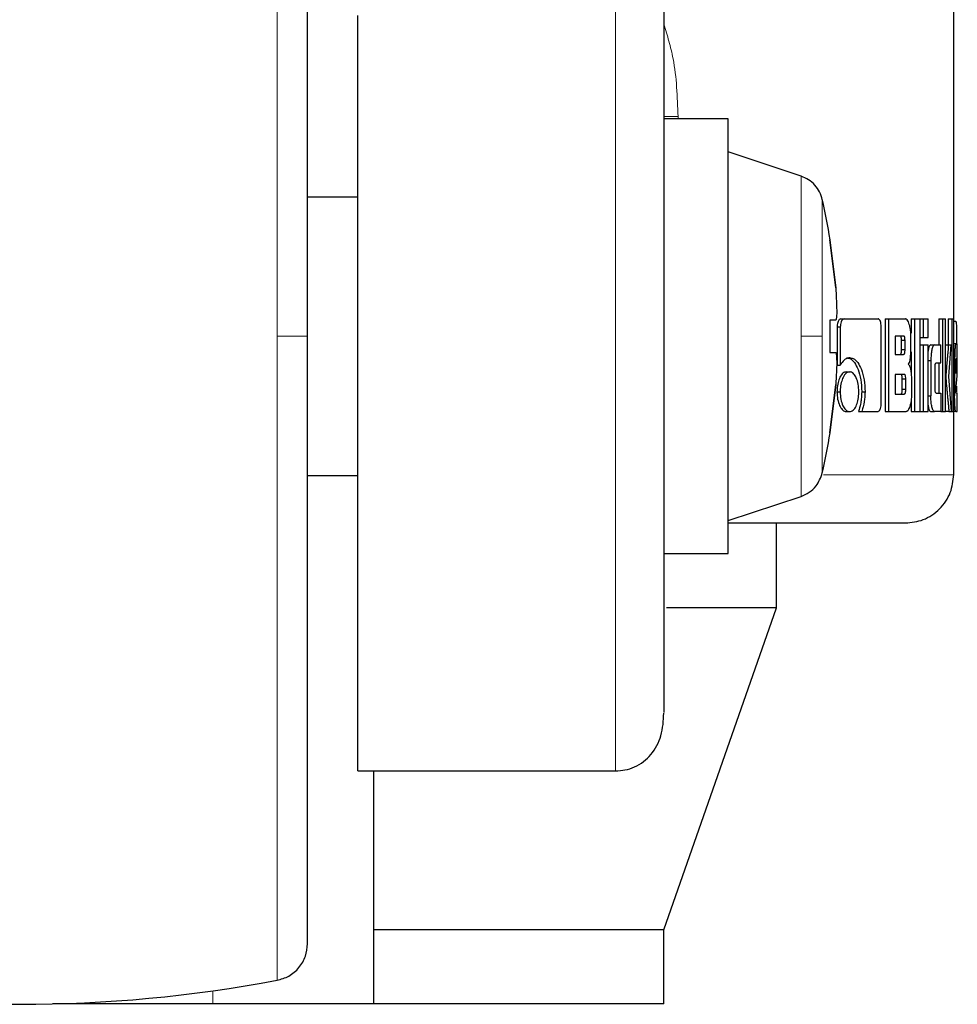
# Model space of a CAD drawing. Header units: millimetres. Extents: x 26 to 242, y 76 to 156.
# Tile 61 of 72: x 220.26 to 221.27, y 76.41 to 77.47. Entities that reach past the tile are written whole.
import ezdxf

# ---------------------------------------------------------------- set-up
doc = ezdxf.new("R2010")
doc.units = ezdxf.units.MM
doc.linetypes.add('PHANTOM', pattern=[12.7, 6.35, -1.27, 1.27, -1.27, 1.27, -1.27])

msp = doc.modelspace()

# ---------------------------------------------------------------- linework, layer by layer
at = {"color": 7, "linetype": 'Continuous', "lineweight": 25}
for p, q in [((221.264, 77.118), (221.264, 78.3647)), ((220.622, 76.6575), (220.622, 77.4717)), ((221.021, 77.3602), (220.9516, 77.3602)), ((221.021, 77.1259), (221.021, 77.3602)), ((221.0996, 77.2984), (221.021, 77.3247)), ((220.622, 77.2759), (220.5676, 77.2759)), ((221.1306, 77.23), (221.1308, 77.23)), ((221.1306, 77.23), (221.1368, 77.178)), ((221.1368, 77.178), (221.1306, 77.23)), ((221.1368, 77.1433), (221.1306, 77.1433)), ((221.1306, 77.1433), (221.1306, 77.1086)), ((221.1368, 77.1433), (221.1306, 77.1433)), ((221.1424, 77.1447), (221.1459, 77.1447)), ((221.1459, 77.1447), (221.1824, 77.1447)), ((221.19, 77.1447), (221.19, 77.0447)), ((221.19, 77.1447), (221.1937, 77.1447)), ((221.1937, 77.1447), (221.1937, 77.0447)), ((221.1937, 77.1447), (221.2119, 77.1447)), ((221.2181, 77.1447), (221.2181, 77.1291)), ((221.2181, 77.1447), (221.2219, 77.1447)), ((221.2219, 77.1447), (221.2219, 77.0447)), ((221.2219, 77.1447), (221.2277, 77.1447)), ((221.2277, 77.0447), (221.2277, 77.1447)), ((221.2277, 77.1447), (221.2311, 77.1447)), ((221.2311, 77.1447), (221.2363, 77.1447)), ((221.2311, 77.1447), (221.2311, 77.1247)), ((221.2363, 77.1247), (221.2363, 77.1447)), ((221.2479, 77.1447), (221.2479, 77.1167)), ((221.2479, 77.1447), (221.2518, 77.1447)), ((221.2518, 77.1447), (221.2518, 77.0447)), ((221.2518, 77.1447), (221.2552, 77.1447)), ((221.2552, 77.0447), (221.2552, 77.1447)), ((221.258, 77.1447), (221.258, 77.1166)), ((221.258, 77.1447), (221.262, 77.1447)), ((221.262, 77.1447), (221.262, 77.0447)), ((221.262, 77.1447), (221.264, 77.1447)), ((221.264, 77.0447), (221.264, 77.1447)), ((221.264, 77.1423), (221.2659, 77.1423)), ((221.1383, 77.1362), (221.1383, 77.0949)), ((221.1383, 77.1362), (221.1418, 77.1362)), ((221.1418, 77.1362), (221.1418, 77.0949)), ((221.1859, 77.0534), (221.1859, 77.1362)), ((221.021, 76.8917), (221.021, 77.1259)), ((221.2098, 77.1262), (221.201, 77.1262)), ((221.201, 77.1262), (221.201, 77.1064)), ((221.2077, 77.1115), (221.2077, 77.1212)), ((221.2115, 77.1212), (221.2077, 77.1212)), ((221.2115, 77.1115), (221.2115, 77.1212)), ((221.2179, 77.1142), (221.2179, 77.1262)), ((221.2277, 77.1247), (221.2311, 77.1247)), ((221.2311, 77.1247), (221.2363, 77.1247)), ((221.264, 77.118), (221.2662, 77.118)), ((221.2662, 77.118), (221.2674, 77.118)), ((221.2671, 77.1182), (221.2671, 77.118)), ((221.1306, 77.1086), (221.1368, 77.1086)), ((221.2077, 77.1115), (221.2115, 77.1115)), ((221.2181, 77.1093), (221.2181, 77.0846)), ((221.2277, 77.1166), (221.2311, 77.1166)), ((221.2311, 77.1166), (221.2311, 77.0447)), ((221.2311, 77.1166), (221.2363, 77.1166)), ((221.2363, 77.0447), (221.2363, 77.1166)), ((221.2393, 77.1167), (221.2432, 77.1167)), ((221.2432, 77.1167), (221.25, 77.1167)), ((221.25, 77.0972), (221.25, 77.1167)), ((221.2552, 77.1166), (221.2582, 77.1166)), ((221.2582, 77.1166), (221.2611, 77.1166)), ((221.2586, 77.0824), (221.2611, 77.1166)), ((221.201, 77.1064), (221.2098, 77.1064)), ((221.2363, 77.0997), (221.2393, 77.0997)), ((221.2393, 77.0997), (221.2393, 77.0616)), ((221.245, 77.0972), (221.25, 77.0972)), ((221.2479, 77.0972), (221.2479, 77.0647)), ((221.264, 77.1006), (221.265, 77.1006)), ((221.265, 77.1006), (221.265, 77.0619)), ((221.2662, 77.0967), (221.2662, 77.0859)), ((221.2674, 77.0965), (221.2662, 77.0965)), ((221.2673, 77.1017), (221.2665, 77.1017)), ((221.2674, 77.0948), (221.2674, 77.0965)), ((221.2678, 77.0832), (221.2678, 77.1006)), ((221.1383, 77.0949), (221.1418, 77.0949)), ((221.1484, 77.0876), (221.1519, 77.0876)), ((221.2439, 77.0697), (221.2439, 77.0922)), ((221.2662, 77.0859), (221.2674, 77.0948)), ((221.2674, 77.0948), (221.2662, 77.0948)), ((221.2107, 77.0848), (221.201, 77.0848)), ((221.201, 77.0848), (221.201, 77.0636)), ((221.2085, 77.0687), (221.2085, 77.0798)), ((221.2123, 77.0798), (221.2085, 77.0798)), ((221.2123, 77.0687), (221.2123, 77.0798)), ((221.2185, 77.0773), (221.2185, 77.0631)), ((221.2552, 77.0824), (221.2555, 77.0824)), ((221.2616, 77.0447), (221.2586, 77.0824)), ((221.2662, 77.0678), (221.2678, 77.0832)), ((221.1368, 77.0739), (221.1306, 77.0218)), ((221.1306, 77.0218), (221.1368, 77.0739)), ((221.1382, 77.0661), (221.1417, 77.0661)), ((221.1648, 77.0662), (221.1684, 77.0662)), ((221.2123, 77.0687), (221.2085, 77.0687)), ((221.245, 77.0647), (221.25, 77.0647)), ((221.25, 77.0647), (221.25, 77.0447)), ((221.2664, 77.065), (221.2678, 77.065)), ((221.2671, 77.0723), (221.2671, 77.0659)), ((221.2678, 77.0447), (221.2678, 77.065)), ((221.201, 77.0636), (221.2107, 77.0636)), ((221.2181, 77.0571), (221.2181, 77.0447)), ((221.2363, 77.0616), (221.2393, 77.0616)), ((221.264, 77.0619), (221.265, 77.0619)), ((221.1484, 77.0447), (221.1519, 77.0447)), ((221.1614, 77.0449), (221.1649, 77.0449)), ((221.1649, 77.0449), (221.1824, 77.0449)), ((221.19, 77.0447), (221.1937, 77.0447)), ((221.1937, 77.0447), (221.2126, 77.0447)), ((221.2181, 77.0447), (221.2219, 77.0447)), ((221.2219, 77.0447), (221.2277, 77.0447)), ((221.2277, 77.0447), (221.2311, 77.0447)), ((221.2311, 77.0447), (221.2363, 77.0447)), ((221.2393, 77.0447), (221.2432, 77.0447)), ((221.25, 77.0447), (221.2432, 77.0447)), ((221.25, 77.0447), (221.2518, 77.0447)), ((221.2518, 77.0447), (221.2552, 77.0447)), ((221.2588, 77.0447), (221.2552, 77.0447)), ((221.2588, 77.0447), (221.2616, 77.0447)), ((221.2616, 77.0447), (221.262, 77.0447)), ((221.262, 77.0447), (221.264, 77.0447)), ((221.264, 76.9767), (221.264, 77.0447)), ((221.2662, 77.0447), (221.264, 77.0447)), ((221.2662, 77.0447), (221.2678, 77.0447)), ((221.1308, 77.0218), (221.1306, 77.0218)), ((220.5676, 76.9759), (220.622, 76.9759)), ((221.021, 76.9272), (221.0996, 76.9534)), ((221.0731, 76.8333), (221.0731, 76.9247)), ((220.9516, 76.8917), (221.021, 76.8917)), ((220.9516, 76.4863), (221.0731, 76.8333)), ((221.0731, 76.8333), (220.9545, 76.8333)), ((220.622, 76.6575), (220.8996, 76.6575)), ((220.6393, 76.4863), (220.6393, 76.6575)), ((220.9516, 76.4863), (220.6393, 76.4863)), ((220.6393, 76.4063), (220.6393, 76.4863)), ((220.9516, 76.4063), (220.9516, 76.4863)), ((220.4658, 76.4063), (220.2931, 76.4063)), ((220.6393, 76.4063), (220.4658, 76.4063)), ((220.9516, 76.4063), (220.6393, 76.4063))]:
    msp.add_line(p, q, dxfattribs=at)
at = {"color": 8, "linetype": 'PHANTOM', "lineweight": 18}
for p, q in [((220.535, 77.82), (220.535, 77.1259)), ((220.8996, 77.5175), (220.8996, 76.6575)), ((220.967, 77.3629), (220.9516, 77.3629)), ((220.967, 77.3602), (220.967, 77.3629)), ((221.0996, 77.2984), (221.0996, 77.1259)), ((221.1224, 77.1259), (221.1224, 77.2732)), ((220.535, 77.1259), (220.535, 76.4318)), ((221.0996, 77.1259), (221.0996, 76.9534)), ((221.2671, 77.1182), (221.264, 77.1182)), ((221.264, 76.9767), (221.1235, 76.9767)), ((220.4658, 76.4204), (220.4658, 76.4063))]:
    msp.add_line(p, q, dxfattribs=at)
at = {"color": 8, "linetype": 'PHANTOM', "lineweight": 18, "flags": 128}
msp.add_lwpolyline([(221.1224, 76.9786), (221.1224, 76.9814), (221.1224, 76.9898), (221.1224, 77.0034), (221.1224, 77.0217), (221.1224, 77.0441), (221.1224, 77.0695), (221.1224, 77.0972), (221.1224, 77.1259)], dxfattribs=at)
at = {"color": 7, "linetype": 'Continuous', "lineweight": 25}
for centre, radius, start, end in [((220.4765, 77.1259), 0.6625, 9.0401, 12.8479), ((220.4765, 77.1259), 0.6625, 347.1521, 350.9599), ((220.2576, 77.9059), 1.5, 259.3429, 280.6571)]:
    msp.add_arc(centre, radius, start, end, dxfattribs=at)
for points, knots in [([(220.5676, 77.1259), (220.5676, 77.1453), (220.5676, 77.1853), (220.5676, 77.2468), (220.5676, 77.3119), (220.5676, 77.3803), (220.5676, 77.451), (220.5676, 77.5152), (220.5676, 77.5719), (220.5676, 77.6209), (220.5676, 77.6659), (220.5676, 77.7054), (220.5676, 77.738), (220.5676, 77.7622), (220.5676, 77.7778), (220.5676, 77.7798), (220.5676, 77.7807)], [0, 0, 0, 0, 0.056514, 0.116768, 0.180699, 0.251725, 0.328022, 0.409681, 0.474925, 0.543225, 0.614384, 0.68811, 0.76403, 0.841683, 0.920534, 1, 1, 1, 1]), ([(220.9516, 77.5209), (220.9516, 77.5203), (220.9516, 77.5137), (220.9516, 77.488), (220.9516, 77.445), (220.9516, 77.3919), (220.9516, 77.334), (220.9516, 77.2742), (220.9516, 77.2153), (220.9516, 77.1592), (220.9516, 77.1058), (220.9516, 77.0527), (220.9516, 76.9978), (220.9516, 76.9408), (220.9516, 76.884), (220.9516, 76.8302), (220.9516, 76.7823), (220.9516, 76.7455), (220.9516, 76.7246), (220.9516, 76.7206), (220.9516, 76.7203)], [0, 0, 0, 0, 0.006814, 0.078905, 0.149596, 0.217783, 0.282594, 0.34343, 0.399958, 0.452072, 0.499845, 0.54759, 0.599674, 0.656171, 0.716979, 0.781766, 0.849932, 0.920608, 0.992694, 1, 1, 1, 1]), ([(221.1224, 77.2732), (221.1216, 77.276), (221.1199, 77.2817), (221.1146, 77.2891), (221.1078, 77.295), (221.1023, 77.2973), (221.0996, 77.2984)], [0, 0, 0, 0, 0.245856, 0.499999, 0.754145, 1, 1, 1, 1]), ([(221.1368, 77.178), (221.137, 77.1741), (221.1376, 77.1663), (221.1379, 77.1559), (221.1379, 77.1481), (221.1374, 77.1439), (221.1369, 77.1434), (221.1368, 77.1433)], [0, 0, 0, 0, 0.2141732, 0.4283803, 0.6418753, 0.8550532, 1, 1, 1, 1]), ([(221.1424, 77.1447), (221.1418, 77.1445), (221.1407, 77.1443), (221.1394, 77.1422), (221.1386, 77.1397), (221.1384, 77.1376), (221.1383, 77.1364), (221.1383, 77.1362)], [0, 0, 0, 0, 0.270775, 0.516551, 0.734651, 0.950498, 1, 1, 1, 1]), ([(221.1459, 77.1447), (221.1454, 77.1446), (221.1444, 77.1443), (221.1431, 77.1426), (221.1422, 77.1402), (221.1419, 77.1379), (221.1418, 77.1365), (221.1418, 77.1362)], [0, 0, 0, 0, 0.23788, 0.478336, 0.691162, 0.914867, 1, 1, 1, 1]), ([(221.1859, 77.1362), (221.1858, 77.1372), (221.1857, 77.1393), (221.185, 77.1419), (221.1842, 77.1437), (221.1833, 77.1445), (221.1827, 77.1446), (221.1824, 77.1447)], [0, 0, 0, 0, 0.2319667, 0.4667056, 0.6743009, 0.8669226, 1, 1, 1, 1]), ([(221.2179, 77.1262), (221.2178, 77.1282), (221.2177, 77.1322), (221.2165, 77.1379), (221.2149, 77.1424), (221.2132, 77.1445), (221.2122, 77.1446), (221.2119, 77.1447)], [0, 0, 0, 0, 0.211237, 0.417848, 0.697619, 0.899637, 1, 1, 1, 1]), ([(221.2659, 77.1423), (221.2661, 77.1422), (221.2664, 77.142), (221.2667, 77.1401), (221.267, 77.1365), (221.2671, 77.1313), (221.2671, 77.125), (221.2671, 77.1202), (221.2671, 77.1182)], [0, 0, 0, 0, 0.202685, 0.407308, 0.523073, 0.638648, 0.845685, 1, 1, 1, 1]), ([(220.5676, 76.4711), (220.5676, 76.4721), (220.5676, 76.474), (220.5676, 76.4897), (220.5676, 76.5139), (220.5676, 76.5465), (220.5676, 76.586), (220.5676, 76.6309), (220.5676, 76.6799), (220.5676, 76.7367), (220.5676, 76.8009), (220.5676, 76.8715), (220.5676, 76.9502), (220.5676, 77.0349), (220.5676, 77.0969), (220.5676, 77.1259)], [0, 0, 0, 0, 0.079473, 0.15833, 0.23599, 0.311917, 0.385649, 0.456814, 0.52512, 0.590369, 0.672044, 0.748349, 0.819371, 0.915252, 1, 1, 1, 1]), ([(221.2077, 77.1212), (221.2077, 77.1221), (221.2077, 77.1234), (221.2074, 77.1249), (221.207, 77.1257), (221.2065, 77.1262), (221.2062, 77.1262), (221.2061, 77.1262)], [0, 0, 0, 0, 0.316296, 0.470139, 0.624923, 0.841205, 1, 1, 1, 1]), ([(221.2115, 77.1212), (221.2115, 77.1221), (221.2115, 77.1234), (221.2112, 77.1249), (221.2108, 77.1257), (221.2103, 77.1262), (221.21, 77.1262), (221.2098, 77.1262)], [0, 0, 0, 0, 0.314462, 0.468189, 0.622828, 0.839647, 1, 1, 1, 1]), ([(221.2662, 77.118), (221.266, 77.1177), (221.2658, 77.1173), (221.2654, 77.1135), (221.2651, 77.1086), (221.265, 77.1041), (221.265, 77.1014), (221.265, 77.1006)], [0, 0, 0, 0, 0.242825, 0.487162, 0.7015, 0.919938, 1, 1, 1, 1]), ([(221.2678, 77.1006), (221.2678, 77.1029), (221.2678, 77.1073), (221.2678, 77.1127), (221.2677, 77.1165), (221.2675, 77.1179), (221.2675, 77.1179), (221.2674, 77.118)], [0, 0, 0, 0, 0.242777, 0.486925, 0.700797, 0.920322, 1, 1, 1, 1]), ([(221.1368, 77.1086), (221.137, 77.1082), (221.1376, 77.1074), (221.1379, 77.1015), (221.1379, 77.0927), (221.1374, 77.083), (221.1369, 77.0765), (221.1368, 77.0739)], [0, 0, 0, 0, 0.214177, 0.428386, 0.641877, 0.855046, 1, 1, 1, 1]), ([(221.2061, 77.1064), (221.2063, 77.1065), (221.2068, 77.1066), (221.2073, 77.1074), (221.2076, 77.1085), (221.2077, 77.11), (221.2077, 77.111), (221.2077, 77.1115)], [0, 0, 0, 0, 0.305762, 0.463144, 0.621223, 0.820762, 1, 1, 1, 1]), ([(221.2098, 77.1064), (221.2101, 77.1065), (221.2105, 77.1066), (221.211, 77.1073), (221.2113, 77.1084), (221.2115, 77.1098), (221.2115, 77.1109), (221.2115, 77.1115)], [0, 0, 0, 0, 0.272798, 0.436268, 0.601227, 0.792549, 1, 1, 1, 1]), ([(221.215, 77.0958), (221.2154, 77.0964), (221.2162, 77.0974), (221.2171, 77.1004), (221.2177, 77.1061), (221.2178, 77.1109), (221.2179, 77.1142)], [0, 0, 0, 0, 0.186543, 0.343302, 0.548848, 1, 1, 1, 1]), ([(221.2393, 77.1167), (221.2388, 77.1165), (221.2379, 77.116), (221.2368, 77.1131), (221.2364, 77.1106), (221.2363, 77.1099)], [0, 0, 0, 0, 0.419116, 0.841429, 1, 1, 1, 1]), ([(221.2432, 77.1167), (221.2427, 77.1165), (221.2418, 77.116), (221.2405, 77.1123), (221.2397, 77.1074), (221.2394, 77.1029), (221.2393, 77.1003), (221.2393, 77.0997)], [0, 0, 0, 0, 0.246067, 0.494088, 0.70646, 0.932692, 1, 1, 1, 1]), ([(221.2582, 77.1166), (221.2581, 77.1143), (221.2579, 77.1118), (221.2576, 77.1091), (221.2576, 77.1085), (221.2575, 77.1078), (221.2575, 77.1072), (221.2574, 77.1066), (221.2574, 77.1062), (221.2573, 77.1056), (221.2573, 77.105), (221.2572, 77.1044), (221.2572, 77.104), (221.2572, 77.1035), (221.2571, 77.1031), (221.2571, 77.1027), (221.257, 77.1021), (221.2569, 77.1011), (221.2567, 77.0979), (221.2563, 77.0938), (221.256, 77.0897), (221.2558, 77.0876), (221.2556, 77.0855), (221.2556, 77.0838), (221.2555, 77.0824)], [0, 0, 0, 0, 0.2070053, 0.2199395, 0.2458083, 0.2587732, 0.2846394, 0.297571, 0.3105061, 0.3234684, 0.3493326, 0.3622648, 0.3751939, 0.3881568, 0.4010862, 0.4140157, 0.4269757, 0.4528288, 0.5045922, 0.7116036, 0.8151393, 0.866878, 0.8927538, 1, 1, 1, 1]), ([(221.152, 77.1026), (221.1507, 77.1025), (221.1478, 77.1021), (221.1443, 77.099), (221.1424, 77.0959), (221.1418, 77.0949)], [0, 0, 0, 0, 0.3503585, 0.7925651, 1, 1, 1, 1]), ([(221.1484, 77.1026), (221.1497, 77.1025), (221.1527, 77.1021), (221.1571, 77.0981), (221.1612, 77.0902), (221.1643, 77.0794), (221.1646, 77.0706), (221.1648, 77.0662)], [0, 0, 0, 0, 0.140541, 0.342308, 0.543192, 0.771874, 1, 1, 1, 1]), ([(221.152, 77.1026), (221.1532, 77.1025), (221.1562, 77.1021), (221.1607, 77.0981), (221.1648, 77.0901), (221.1679, 77.0793), (221.1682, 77.0706), (221.1684, 77.0662)], [0, 0, 0, 0, 0.141675, 0.344224, 0.545943, 0.775192, 1, 1, 1, 1]), ([(221.2439, 77.0922), (221.2439, 77.0929), (221.2439, 77.094), (221.244, 77.0955), (221.2443, 77.0965), (221.2446, 77.0971), (221.2448, 77.0971), (221.245, 77.0972)], [0, 0, 0, 0, 0.249286, 0.412121, 0.576397, 0.764006, 1, 1, 1, 1]), ([(221.2665, 77.1017), (221.2665, 77.1016), (221.2664, 77.1014), (221.2663, 77.1002), (221.2663, 77.0987), (221.2662, 77.0974), (221.2662, 77.0968), (221.2662, 77.0967)], [0, 0, 0, 0, 0.271937, 0.519289, 0.755398, 0.965076, 1, 1, 1, 1]), ([(221.2674, 77.0965), (221.2674, 77.0973), (221.2674, 77.0985), (221.2674, 77.1), (221.2674, 77.1009), (221.2673, 77.1016), (221.2673, 77.1016), (221.2673, 77.1017)], [0, 0, 0, 0, 0.273259, 0.436316, 0.600443, 0.749628, 1, 1, 1, 1]), ([(221.1484, 77.0876), (221.1471, 77.0873), (221.1445, 77.0868), (221.1414, 77.0822), (221.1391, 77.0761), (221.1383, 77.0704), (221.1382, 77.067), (221.1382, 77.0661)], [0, 0, 0, 0, 0.2410703, 0.4841525, 0.6932891, 0.9174118, 1, 1, 1, 1]), ([(221.1519, 77.0876), (221.1506, 77.0873), (221.148, 77.0868), (221.1449, 77.0821), (221.1426, 77.076), (221.1418, 77.0704), (221.1417, 77.067), (221.1417, 77.0661)], [0, 0, 0, 0, 0.243012, 0.488095, 0.698168, 0.921106, 1, 1, 1, 1]), ([(221.1617, 77.0661), (221.1616, 77.0688), (221.1614, 77.0744), (221.1592, 77.081), (221.1565, 77.0857), (221.1539, 77.0874), (221.1523, 77.0875), (221.1519, 77.0876)], [0, 0, 0, 0, 0.243031, 0.488074, 0.700022, 0.923056, 1, 1, 1, 1]), ([(221.215, 77.0958), (221.2155, 77.0954), (221.2163, 77.0946), (221.2174, 77.0911), (221.2183, 77.0852), (221.2184, 77.0803), (221.2185, 77.0773)], [0, 0, 0, 0, 0.175767, 0.369317, 0.612779, 1, 1, 1, 1]), ([(221.2085, 77.0798), (221.2085, 77.0807), (221.2085, 77.082), (221.2082, 77.0835), (221.2078, 77.0844), (221.2074, 77.0848), (221.207, 77.0848), (221.2069, 77.0848)], [0, 0, 0, 0, 0.322788, 0.475959, 0.630032, 0.84535, 1, 1, 1, 1]), ([(221.2123, 77.0798), (221.2123, 77.0807), (221.2123, 77.082), (221.212, 77.0835), (221.2116, 77.0844), (221.2111, 77.0848), (221.2108, 77.0848), (221.2107, 77.0848)], [0, 0, 0, 0, 0.320927, 0.474006, 0.628161, 0.843785, 1, 1, 1, 1]), ([(221.2555, 77.0824), (221.2555, 77.0815), (221.2556, 77.0797), (221.256, 77.0749), (221.2564, 77.0707), (221.2567, 77.0672), (221.2568, 77.0667), (221.2568, 77.0663), (221.2569, 77.0656), (221.2571, 77.0634), (221.2573, 77.0611), (221.2575, 77.0587), (221.2577, 77.0572), (221.2578, 77.0556), (221.2581, 77.0528), (221.2584, 77.0493), (221.2586, 77.0462), (221.2588, 77.0447)], [0, 0, 0, 0, 0.061744, 0.125042, 0.377876, 0.393652, 0.409424, 0.417337, 0.433105, 0.464703, 0.590972, 0.622547, 0.654126, 0.717283, 0.748862, 0.875149, 1, 1, 1, 1]), ([(221.1382, 77.0661), (221.1383, 77.0634), (221.1386, 77.0579), (221.1408, 77.0513), (221.1436, 77.0466), (221.1463, 77.0448), (221.1479, 77.0447), (221.1484, 77.0447)], [0, 0, 0, 0, 0.241024, 0.484221, 0.693439, 0.912992, 1, 1, 1, 1]), ([(221.1417, 77.0661), (221.1418, 77.0633), (221.1421, 77.0578), (221.1443, 77.0511), (221.1472, 77.0465), (221.1499, 77.0448), (221.1515, 77.0447), (221.1519, 77.0447)], [0, 0, 0, 0, 0.24308, 0.488338, 0.697773, 0.916619, 1, 1, 1, 1]), ([(221.1519, 77.0447), (221.1532, 77.0449), (221.1557, 77.0455), (221.1588, 77.0501), (221.1609, 77.0562), (221.1617, 77.0618), (221.1617, 77.0652), (221.1617, 77.0661)], [0, 0, 0, 0, 0.242951, 0.487996, 0.701045, 0.91914, 1, 1, 1, 1]), ([(221.1648, 77.0662), (221.1647, 77.0635), (221.1646, 77.0589), (221.1634, 77.0516), (221.1621, 77.0475), (221.1614, 77.0449)], [0, 0, 0, 0, 0.3478421, 0.5961264, 1, 1, 1, 1]), ([(221.1684, 77.0662), (221.1683, 77.0635), (221.1681, 77.0569), (221.1666, 77.0497), (221.1653, 77.0458), (221.1649, 77.0449)], [0, 0, 0, 0, 0.351399, 0.854001, 1, 1, 1, 1]), ([(221.2069, 77.0636), (221.2071, 77.0637), (221.2075, 77.0638), (221.208, 77.0645), (221.2083, 77.0656), (221.2085, 77.067), (221.2085, 77.0681), (221.2085, 77.0687)], [0, 0, 0, 0, 0.271744, 0.432017, 0.593931, 0.793209, 1, 1, 1, 1]), ([(221.2107, 77.0636), (221.2109, 77.0637), (221.2113, 77.0638), (221.2118, 77.0645), (221.2121, 77.0655), (221.2123, 77.067), (221.2123, 77.0681), (221.2123, 77.0687)], [0, 0, 0, 0, 0.266635, 0.428929, 0.593069, 0.790492, 1, 1, 1, 1]), ([(221.245, 77.0647), (221.2448, 77.0648), (221.2445, 77.0649), (221.2442, 77.0658), (221.244, 77.0668), (221.2439, 77.0682), (221.2439, 77.0692), (221.2439, 77.0697)], [0, 0, 0, 0, 0.3244131, 0.4755625, 0.6266676, 0.8311537, 1, 1, 1, 1]), ([(221.2664, 77.065), (221.2664, 77.065), (221.2664, 77.065), (221.2663, 77.0654), (221.2663, 77.0658), (221.2663, 77.0666), (221.2663, 77.0673), (221.2662, 77.0678)], [0, 0, 0, 0, 0.334838, 0.46321, 0.562745, 0.662403, 1, 1, 1, 1]), ([(221.2185, 77.0631), (221.2184, 77.0611), (221.2183, 77.057), (221.2171, 77.0513), (221.2155, 77.0469), (221.2138, 77.0448), (221.2129, 77.0447), (221.2126, 77.0447)], [0, 0, 0, 0, 0.212323, 0.418131, 0.69949, 0.906041, 1, 1, 1, 1]), ([(221.2432, 77.0447), (221.2427, 77.0449), (221.2417, 77.0454), (221.2405, 77.0494), (221.2396, 77.0544), (221.2394, 77.0588), (221.2393, 77.0612), (221.2393, 77.0616)], [0, 0, 0, 0, 0.25457, 0.510658, 0.728411, 0.945241, 1, 1, 1, 1]), ([(221.2662, 77.0447), (221.266, 77.0449), (221.2657, 77.0453), (221.2654, 77.0492), (221.2651, 77.0541), (221.265, 77.0586), (221.265, 77.0613), (221.265, 77.0619)], [0, 0, 0, 0, 0.246508, 0.49484, 0.706869, 0.92483, 1, 1, 1, 1]), ([(221.1824, 77.0449), (221.1829, 77.045), (221.1837, 77.0452), (221.1848, 77.047), (221.1855, 77.0494), (221.1858, 77.0517), (221.1858, 77.053), (221.1859, 77.0534)], [0, 0, 0, 0, 0.237292, 0.477392, 0.692866, 0.918197, 1, 1, 1, 1]), ([(221.2363, 77.0516), (221.2364, 77.0508), (221.2368, 77.0484), (221.2378, 77.0458), (221.2387, 77.0447), (221.2392, 77.0447), (221.2393, 77.0447)], [0, 0, 0, 0, 0.174239, 0.543798, 0.911726, 1, 1, 1, 1]), ([(221.0996, 76.9534), (221.1026, 76.9547), (221.1087, 76.9573), (221.1176, 76.9656), (221.1206, 76.9737), (221.1224, 76.9786)], [0, 0, 0, 0, 0.276683, 0.562554, 1, 1, 1, 1]), ([(221.2119, 76.9247), (221.2185, 76.9254), (221.2285, 76.9264), (221.2407, 76.9329), (221.249, 76.9397), (221.2557, 76.948), (221.2622, 76.9601), (221.2633, 76.9702), (221.264, 76.9767)], [0, 0, 0, 0, 0.239822, 0.368832, 0.500509, 0.632111, 0.760909, 1, 1, 1, 1]), ([(221.0212, 76.9247), (221.0235, 76.9247), (221.0517, 76.9247), (221.0945, 76.9247), (221.1474, 76.9247), (221.1844, 76.9247), (221.2076, 76.9247), (221.2105, 76.9247), (221.2119, 76.9247)], [0, 0, 0, 0, 0.017447, 0.214358, 0.412629, 0.610643, 0.806838, 1, 1, 1, 1]), ([(220.8996, 76.6575), (220.9031, 76.6577), (220.9104, 76.6581), (220.9247, 76.663), (220.94, 76.6753), (220.9504, 76.6965), (220.9512, 76.7116), (220.9516, 76.7196)], [0, 0, 0, 0, 0.086445, 0.184453, 0.414335, 0.687426, 1, 1, 1, 1]), ([(220.535, 76.4318), (220.5393, 76.4331), (220.5483, 76.4356), (220.559, 76.4451), (220.5663, 76.4574), (220.5672, 76.4666), (220.5676, 76.4711)], [0, 0, 0, 0, 0.2423573, 0.4999983, 0.7576434, 1, 1, 1, 1])]:
    msp.add_open_spline(points, degree=3, knots=knots, dxfattribs=at)
at = {"color": 8, "linetype": 'PHANTOM', "lineweight": 18}
for points, knots in [([(220.9516, 77.4623), (220.9554, 77.4501), (220.965, 77.4184), (220.9662, 77.384), (220.967, 77.3629)], [0, 0, 0, 0, 0.388061, 1, 1, 1, 1]), ([(220.535, 77.1259), (220.5399, 77.1259), (220.5499, 77.1259), (220.5605, 77.1259), (220.5666, 77.1259), (220.5673, 77.1259), (220.5676, 77.1259)], [0, 0, 0, 0, 0.2724643, 0.561842, 0.7875167, 1, 1, 1, 1]), ([(221.1224, 77.1259), (221.1214, 77.1259), (221.1194, 77.1259), (221.1121, 77.1259), (221.1043, 77.1259), (221.0996, 77.1259)], [0, 0, 0, 0, 0.276703, 0.5625452, 1, 1, 1, 1])]:
    msp.add_open_spline(points, degree=3, knots=knots, dxfattribs=at)

doc.saveas('drawing.dxf')
